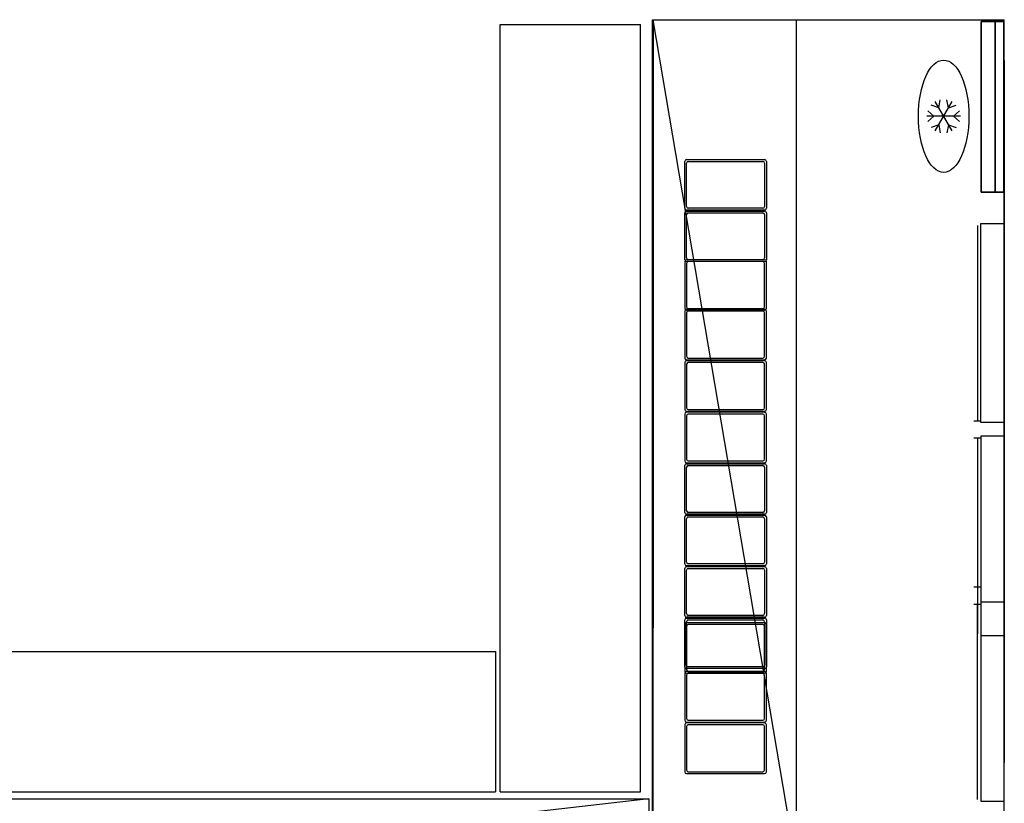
# Model space of a CAD drawing. Header units: millimetres. Extents: x -11575 to 52845, y -36266 to 23021.
# Tile 158 of 184: x 47404 to 49512, y 13499 to 15177. Entities that reach past the tile are written whole.
import ezdxf

# ---------------------------------------------------------------- set-up
doc = ezdxf.new("R2010")
doc.units = ezdxf.units.MM
doc.header["$MEASUREMENT"] = 0
doc.layers.add('GREY SCALE', color=9, linetype='Continuous', true_color=0x808080)
doc.layers.add('GREYSCALE', color=9, linetype='Continuous', lineweight=0, true_color=0x808080)

# ---------------------------------------------------------------- blocks, each defined once
blk = doc.blocks.new('FLOOR PLAN')
at = {"layer": 'GREYSCALE', "color": 0, "lineweight": -2}
for p, q in [((18432.6, 13523.6, 4524.1), (18432.6, 15166.8, 4524.1)), ((18432.6, 15166.8, 4524.1), (18733.3, 15166.8, 4524.1)), ((18733.3, 13523.6, 4524.1), (18733.3, 15166.8, 4524.1)), ((18758.8, 13373.1), (18758.8, 15177.4)), ((18758.8, 15177.4), (19510.7, 15177.4)), ((18760.3, 15177.4), (18760.3, 13875.4)), ((19066.1, 13373.1), (18760.3, 15177.4)), ((18760.3, 13373.1), (18760.3, 15177.4)), ((19066.1, 15177.4), (19066.1, 13373.1)), ((19510.7, 15177.4), (19510.7, 13373.1)), ((19512.1, 15090.3), (19512.1, 13586.7)), ((18827.7, 14773.5), (18827.7, 14874.1)), ((18827.7, 14773.5), (18827.7, 14874.1)), ((18831.5, 14877.9), (18998.8, 14877.9)), ((18831.5, 14877.9), (18998.8, 14877.9)), ((18831.5, 14777.3), (18831.5, 14870.2)), ((18831.5, 14777.3), (18831.5, 14870.2)), ((18835.3, 14874.1), (18994.9, 14874.1)), ((18835.3, 14874.1), (18994.9, 14874.1)), ((18998.8, 14870.2), (18998.8, 14777.3)), ((18998.8, 14870.2), (18998.8, 14777.3)), ((19002.6, 14874.1), (19002.6, 14773.5)), ((19002.6, 14874.1), (19002.6, 14773.5)), ((18827.7, 14663.3), (18827.7, 14763.8)), ((18827.7, 14663.3), (18827.7, 14763.8)), ((18998.8, 14769.7), (18831.5, 14769.7)), ((18998.8, 14769.7), (18831.5, 14769.7)), ((18831.5, 14767.7), (18998.8, 14767.7)), ((18831.5, 14767.7), (18998.8, 14767.7)), ((18831.5, 14667.1), (18831.5, 14760)), ((18831.5, 14667.1), (18831.5, 14760)), ((18994.9, 14773.5), (18835.3, 14773.5)), ((18994.9, 14773.5), (18835.3, 14773.5)), ((18835.3, 14763.8), (18994.9, 14763.8)), ((18835.3, 14763.8), (18994.9, 14763.8)), ((18998.8, 14760), (18998.8, 14667.1)), ((18998.8, 14760), (18998.8, 14667.1)), ((19002.6, 14763.8), (19002.6, 14663.3)), ((19002.6, 14763.8), (19002.6, 14663.3)), ((19461.9, 14314.7), (19461.9, 14740.7)), ((19461.9, 14740.7), (19512.1, 14740.7)), ((19512.1, 14740.7), (19512.1, 14314.7)), ((19454.4, 14737), (19454.4, 14318.4)), ((18827.7, 14659.5), (18827.7, 14558.9)), ((18827.7, 14659.5), (18827.7, 14558.9)), ((18998.8, 14663.3), (18831.5, 14663.3)), ((18998.8, 14663.3), (18831.5, 14663.3)), ((18998.8, 14659.5), (18831.5, 14659.5)), ((18998.8, 14659.5), (18831.5, 14659.5)), ((18831.5, 14655.6), (18831.5, 14562.7)), ((18831.5, 14655.6), (18831.5, 14562.7)), ((18994.9, 14663.3), (18835.3, 14663.3)), ((18994.9, 14663.3), (18835.3, 14663.3)), ((18994.9, 14659.5), (18835.3, 14659.5)), ((18994.9, 14659.5), (18835.3, 14659.5)), ((18998.8, 14562.7), (18998.8, 14655.6)), ((18998.8, 14562.7), (18998.8, 14655.6)), ((19002.6, 14558.9), (19002.6, 14659.5)), ((19002.6, 14558.9), (19002.6, 14659.5)), ((18827.7, 14553.4), (18827.7, 14452.8)), ((18827.7, 14553.4), (18827.7, 14452.8)), ((18998.8, 14557.2), (18831.5, 14557.2)), ((18998.8, 14557.2), (18831.5, 14557.2)), ((18831.5, 14555.1), (18998.8, 14555.1)), ((18831.5, 14555.1), (18998.8, 14555.1)), ((18831.5, 14549.6), (18831.5, 14456.6)), ((18831.5, 14549.6), (18831.5, 14456.6)), ((18835.3, 14558.9), (18994.9, 14558.9)), ((18835.3, 14558.9), (18994.9, 14558.9)), ((18994.9, 14553.4), (18835.3, 14553.4)), ((18994.9, 14553.4), (18835.3, 14553.4)), ((18998.8, 14456.6), (18998.8, 14549.6)), ((18998.8, 14456.6), (18998.8, 14549.6)), ((19002.6, 14452.8), (19002.6, 14553.4)), ((19002.6, 14452.8), (19002.6, 14553.4)), ((18831.5, 14449), (18998.8, 14449)), ((18831.5, 14449), (18998.8, 14449)), ((18998.8, 14447), (18831.5, 14447)), ((18998.8, 14447), (18831.5, 14447)), ((18835.3, 14452.8), (18994.9, 14452.8)), ((18835.3, 14452.8), (18994.9, 14452.8)), ((18827.7, 14443.2), (18827.7, 14342.6)), ((18827.7, 14443.2), (18827.7, 14342.6)), ((18831.5, 14439.4), (18831.5, 14346.4)), ((18831.5, 14439.4), (18831.5, 14346.4)), ((18994.9, 14443.2), (18835.3, 14443.2)), ((18994.9, 14443.2), (18835.3, 14443.2)), ((18998.8, 14346.4), (18998.8, 14439.4)), ((18998.8, 14346.4), (18998.8, 14439.4)), ((19002.6, 14342.6), (19002.6, 14443.2)), ((19002.6, 14342.6), (19002.6, 14443.2)), ((18831.5, 14338.8), (18998.8, 14338.8)), ((18831.5, 14338.8), (18998.8, 14338.8)), ((18835.3, 14342.6), (18994.9, 14342.6)), ((18835.3, 14342.6), (18994.9, 14342.6)), ((18827.7, 14333), (18827.7, 14232.4)), ((18827.7, 14333), (18827.7, 14232.4)), ((18998.8, 14336.8), (18831.5, 14336.8)), ((18998.8, 14336.8), (18831.5, 14336.8)), ((18831.5, 14329.1), (18831.5, 14236.2)), ((18831.5, 14329.1), (18831.5, 14236.2)), ((18994.9, 14333), (18835.3, 14333)), ((18994.9, 14333), (18835.3, 14333)), ((18998.8, 14236.2), (18998.8, 14329.1)), ((18998.8, 14236.2), (18998.8, 14329.1)), ((19002.6, 14232.4), (19002.6, 14333)), ((19002.6, 14232.4), (19002.6, 14333)), ((19446.9, 14318.4), (19461.9, 14318.4)), ((19512.1, 14314.7), (19461.9, 14314.7)), ((19446.9, 14281.9), (19461.9, 14281.9)), ((19454.4, 14281.9), (19454.4, 13862.3)), ((19461.9, 14285.6), (19461.9, 13858.6)), ((19512.1, 14285.6), (19461.9, 14285.6)), ((19512.1, 13858.6), (19512.1, 14285.6)), ((18827.7, 14122.2), (18827.7, 14222.7)), ((18827.7, 14122.2), (18827.7, 14222.7)), ((18831.5, 14228.6), (18998.8, 14228.6)), ((18831.5, 14228.6), (18998.8, 14228.6)), ((18831.5, 14226.6), (18998.8, 14226.6)), ((18831.5, 14226.6), (18998.8, 14226.6)), ((18831.5, 14126), (18831.5, 14218.9)), ((18831.5, 14126), (18831.5, 14218.9)), ((18835.3, 14232.4), (18994.9, 14232.4)), ((18835.3, 14232.4), (18994.9, 14232.4)), ((18835.3, 14222.7), (18994.9, 14222.7)), ((18835.3, 14222.7), (18994.9, 14222.7)), ((18998.8, 14218.9), (18998.8, 14126)), ((18998.8, 14218.9), (18998.8, 14126)), ((19002.6, 14222.7), (19002.6, 14122.2)), ((19002.6, 14222.7), (19002.6, 14122.2)), ((18827.7, 14012), (18827.7, 14112.5)), ((18827.7, 14012), (18827.7, 14112.5)), ((18998.8, 14118.3), (18831.5, 14118.3)), ((18998.8, 14118.3), (18831.5, 14118.3)), ((18831.5, 14116.3), (18998.8, 14116.3)), ((18831.5, 14116.3), (18998.8, 14116.3)), ((18831.5, 14015.8), (18831.5, 14108.7)), ((18831.5, 14015.8), (18831.5, 14108.7)), ((18994.9, 14122.2), (18835.3, 14122.2)), ((18994.9, 14122.2), (18835.3, 14122.2)), ((18835.3, 14112.5), (18994.9, 14112.5)), ((18835.3, 14112.5), (18994.9, 14112.5)), ((18998.8, 14108.7), (18998.8, 14015.8)), ((18998.8, 14108.7), (18998.8, 14015.8)), ((19002.6, 14112.5), (19002.6, 14012)), ((19002.6, 14112.5), (19002.6, 14012)), ((18827.7, 13901.7), (18827.7, 14002.3)), ((18827.7, 13901.7), (18827.7, 14002.3)), ((18998.8, 14008.1), (18831.5, 14008.1)), ((18998.8, 14008.1), (18831.5, 14008.1)), ((18831.5, 14006.1), (18998.8, 14006.1)), ((18831.5, 14006.1), (18998.8, 14006.1)), ((18994.9, 14012), (18835.3, 14012)), ((18994.9, 14012), (18835.3, 14012)), ((18835.3, 14002.3), (18994.9, 14002.3)), ((18835.3, 14002.3), (18994.9, 14002.3)), ((19002.6, 14002.3), (19002.6, 13901.7)), ((19002.6, 14002.3), (19002.6, 13901.7)), ((18831.5, 13905.6), (18831.5, 13998.5)), ((18831.5, 13905.6), (18831.5, 13998.5)), ((18998.8, 13998.5), (18998.8, 13905.6)), ((18998.8, 13998.5), (18998.8, 13905.6)), ((19446.9, 13962.6), (19461.9, 13962.6)), ((19446.9, 13926.1), (19461.9, 13926.1)), ((19454.4, 13507.5), (19454.4, 13926.1)), ((19461.9, 13929.8), (19461.9, 13503.8)), ((19512.1, 13929.8), (19461.9, 13929.8)), ((19512.1, 13503.8), (19512.1, 13929.8)), ((18998.8, 13897.9), (18831.5, 13897.9)), ((18998.8, 13897.9), (18831.5, 13897.9)), ((18831.5, 13895.9), (18998.8, 13895.9)), ((18831.5, 13895.9), (18998.8, 13895.9)), ((18994.9, 13901.7), (18835.3, 13901.7)), ((18994.9, 13901.7), (18835.3, 13901.7)), ((18827.7, 13791.5), (18827.7, 13892.1)), ((18827.7, 13791.5), (18827.7, 13892.1)), ((18827.7, 13882.1), (18827.7, 13781.5)), ((18827.7, 13882.1), (18827.7, 13781.5)), ((18831.5, 13795.3), (18831.5, 13888.3)), ((18831.5, 13795.3), (18831.5, 13888.3)), ((18998.8, 13885.9), (18831.5, 13885.9)), ((18998.8, 13885.9), (18831.5, 13885.9)), ((18831.5, 13878.3), (18831.5, 13785.4)), ((18831.5, 13878.3), (18831.5, 13785.4)), ((18835.3, 13892.1), (18994.9, 13892.1)), ((18835.3, 13892.1), (18994.9, 13892.1)), ((18994.9, 13882.1), (18835.3, 13882.1)), ((18994.9, 13882.1), (18835.3, 13882.1)), ((18998.8, 13888.3), (18998.8, 13795.3)), ((18998.8, 13888.3), (18998.8, 13795.3)), ((18998.8, 13785.4), (18998.8, 13878.3)), ((18998.8, 13785.4), (18998.8, 13878.3)), ((19002.6, 13892.1), (19002.6, 13791.5)), ((19002.6, 13892.1), (19002.6, 13791.5)), ((19002.6, 13781.5), (19002.6, 13882.1)), ((19002.6, 13781.5), (19002.6, 13882.1)), ((19461.9, 13858.6), (19512.1, 13858.6)), ((16947.6, 13824.3, 4524.1), (18422.5, 13824.3, 4524.1)), ((18422.5, 13824.3, 4524.1), (18422.5, 13523.6, 4524.1)), ((18994.9, 13791.5), (18835.3, 13791.5)), ((18994.9, 13791.5), (18835.3, 13791.5)), ((18827.7, 13777.7), (18827.7, 13677.2)), ((18827.7, 13777.7), (18827.7, 13677.2)), ((18998.8, 13787.7), (18831.5, 13787.7)), ((18998.8, 13787.7), (18831.5, 13787.7)), ((18998.8, 13781.5), (18831.5, 13781.5)), ((18998.8, 13781.5), (18831.5, 13781.5)), ((18831.5, 13777.7), (18998.8, 13777.7)), ((18831.5, 13777.7), (18998.8, 13777.7)), ((18831.5, 13773.9), (18831.5, 13681)), ((18831.5, 13773.9), (18831.5, 13681)), ((18835.3, 13781.5), (18994.9, 13781.5)), ((18835.3, 13781.5), (18994.9, 13781.5)), ((18994.9, 13777.7), (18835.3, 13777.7)), ((18994.9, 13777.7), (18835.3, 13777.7)), ((18998.8, 13681), (18998.8, 13773.9)), ((18998.8, 13681), (18998.8, 13773.9)), ((19002.6, 13677.2), (19002.6, 13777.7)), ((19002.6, 13677.2), (19002.6, 13777.7)), ((18827.7, 13667.5), (18827.7, 13566.9)), ((18827.7, 13667.5), (18827.7, 13566.9)), ((18831.5, 13673.3), (18998.8, 13673.3)), ((18831.5, 13673.3), (18998.8, 13673.3)), ((18998.8, 13671.3), (18831.5, 13671.3)), ((18998.8, 13671.3), (18831.5, 13671.3)), ((18831.5, 13663.7), (18831.5, 13570.8)), ((18831.5, 13663.7), (18831.5, 13570.8)), ((18835.3, 13677.2), (18994.9, 13677.2)), ((18835.3, 13677.2), (18994.9, 13677.2)), ((18994.9, 13667.5), (18835.3, 13667.5)), ((18994.9, 13667.5), (18835.3, 13667.5)), ((18998.8, 13570.8), (18998.8, 13663.7)), ((18998.8, 13570.8), (18998.8, 13663.7)), ((19002.6, 13566.9), (19002.6, 13667.5)), ((19002.6, 13566.9), (19002.6, 13667.5)), ((18831.5, 13563.1), (18998.8, 13563.1)), ((18831.5, 13563.1), (18998.8, 13563.1)), ((18835.3, 13566.9), (18994.9, 13566.9)), ((18835.3, 13566.9), (18994.9, 13566.9)), ((16947.6, 13523.6, 4524.1), (18422.5, 13523.6, 4524.1)), ((18432.6, 13523.6, 4524.1), (18733.3, 13523.6, 4524.1)), ((16946.6, 13508.8), (18750.9, 13508.8)), ((18750.9, 13508.8), (16946.6, 13303.3)), ((18750.9, 13508.8), (18750.9, 12858.8)), ((19461.9, 13503.8), (19512.1, 13503.8))]:
    blk.add_line(p, q, dxfattribs=at)
at = {"layer": 'GREYSCALE', "color": 0, "lineweight": -2, "ltscale": 700}
for p, q in [((19371.6, 14988.9, -661.6), (19355.1, 14994.6, -661.6)), ((19371.6, 14988.9, -661.6), (19355.1, 14994.6, -661.6)), ((19400.2, 14939.5, -661.6), (19364.1, 15002, -661.6)), ((19364.1, 14939.5, -661.6), (19400.2, 15002, -661.6)), ((19400.2, 14939.5, -661.6), (19364.1, 15002, -661.6)), ((19364.1, 14939.5, -661.6), (19400.2, 15002, -661.6)), ((19371.6, 14988.9, -661.6), (19375, 15006.1, -661.6)), ((19371.6, 14988.9, -661.6), (19375, 15006.1, -661.6)), ((19392.7, 14988.9, -661.6), (19389.3, 15006.1, -661.6)), ((19392.7, 14988.9, -661.6), (19389.3, 15006.1, -661.6)), ((19392.7, 14988.9, -661.6), (19409.2, 14994.6, -661.6)), ((19392.7, 14988.9, -661.6), (19409.2, 14994.6, -661.6)), ((19361.1, 14970.7, -661.6), (19348, 14982.2, -661.6)), ((19361.1, 14970.7, -661.6), (19348, 14982.2, -661.6)), ((19403.2, 14970.7, -661.6), (19416.4, 14982.2, -661.6)), ((19403.2, 14970.7, -661.6), (19416.4, 14982.2, -661.6)), ((19418.3, 14970.7, -661.6), (19346.1, 14970.7, -661.6)), ((19418.3, 14970.7, -661.6), (19346.1, 14970.7, -661.6)), ((19361.1, 14970.7, -661.6), (19348, 14959.2, -661.6)), ((19361.1, 14970.7, -661.6), (19348, 14959.2, -661.6)), ((19371.6, 14952.5, -661.6), (19355.1, 14946.8, -661.6)), ((19371.6, 14952.5, -661.6), (19355.1, 14946.8, -661.6)), ((19371.6, 14952.5, -661.6), (19375, 14935.3, -661.6)), ((19371.6, 14952.5, -661.6), (19375, 14935.3, -661.6)), ((19392.7, 14952.5, -661.6), (19389.3, 14935.3, -661.6)), ((19392.7, 14952.5, -661.6), (19389.3, 14935.3, -661.6)), ((19392.7, 14952.5, -661.6), (19409.2, 14946.8, -661.6)), ((19392.7, 14952.5, -661.6), (19409.2, 14946.8, -661.6)), ((19403.2, 14970.7, -661.6), (19416.4, 14959.2, -661.6)), ((19403.2, 14970.7, -661.6), (19416.4, 14959.2, -661.6))]:
    blk.add_line(p, q, dxfattribs=at)
at = {"layer": 'GREYSCALE', "color": 0, "lineweight": -2}
for centre, start, end in [((18831.5, 14874.1), 90, 180), ((18831.5, 14874.1), 90, 180), ((18835.3, 14870.2), 90, 180), ((18835.3, 14870.2), 90, 180), ((18994.9, 14870.2), 360, 90), ((18994.9, 14870.2), 360, 90), ((18998.8, 14874.1), 360, 90), ((18998.8, 14874.1), 360, 90), ((18831.5, 14773.5), 180, 270), ((18831.5, 14773.5), 180, 270), ((18831.5, 14763.8), 90, 180), ((18831.5, 14763.8), 90, 180), ((18835.3, 14777.3), 180, 270), ((18835.3, 14777.3), 180, 270), ((18835.3, 14760), 90, 180), ((18835.3, 14760), 90, 180), ((18994.9, 14777.3), 270, 360), ((18994.9, 14777.3), 270, 360), ((18994.9, 14760), 360, 90), ((18994.9, 14760), 360, 90), ((18998.8, 14773.5), 270, 360), ((18998.8, 14773.5), 270, 360), ((18998.8, 14763.8), 360, 90), ((18998.8, 14763.8), 360, 90), ((18831.5, 14663.3), 180, 270), ((18831.5, 14663.3), 180, 270), ((18831.5, 14659.5), 90, 180), ((18831.5, 14659.5), 90, 180), ((18835.3, 14667.1), 180, 270), ((18835.3, 14667.1), 180, 270), ((18835.3, 14655.6), 90, 180), ((18835.3, 14655.6), 90, 180), ((18994.9, 14667.1), 270, 360), ((18994.9, 14667.1), 270, 360), ((18994.9, 14655.6), 0, 90), ((18994.9, 14655.6), 0, 90), ((18998.8, 14663.3), 270, 360), ((18998.8, 14663.3), 270, 360), ((18998.8, 14659.5), 0, 90), ((18998.8, 14659.5), 0, 90), ((18831.5, 14558.9), 180, 270), ((18831.5, 14558.9), 180, 270), ((18831.5, 14553.4), 90, 180), ((18831.5, 14553.4), 90, 180), ((18835.3, 14562.7), 180, 270), ((18835.3, 14562.7), 180, 270), ((18835.3, 14549.6), 90, 180), ((18835.3, 14549.6), 90, 180), ((18994.9, 14562.7), 270, 0), ((18994.9, 14562.7), 270, 0), ((18994.9, 14549.6), 0, 90), ((18994.9, 14549.6), 0, 90), ((18998.8, 14558.9), 270, 0), ((18998.8, 14558.9), 270, 0), ((18998.8, 14553.4), 0, 90), ((18998.8, 14553.4), 0, 90), ((18831.5, 14452.8), 180, 270), ((18831.5, 14452.8), 180, 270), ((18831.5, 14443.2), 90, 180), ((18831.5, 14443.2), 90, 180), ((18835.3, 14456.6), 180, 270), ((18835.3, 14456.6), 180, 270), ((18994.9, 14456.6), 270, 0), ((18994.9, 14456.6), 270, 0), ((18998.8, 14452.8), 270, 0), ((18998.8, 14452.8), 270, 0), ((18998.8, 14443.2), 0, 90), ((18998.8, 14443.2), 0, 90), ((18835.3, 14439.4), 90, 180), ((18835.3, 14439.4), 90, 180), ((18994.9, 14439.4), 0, 90), ((18994.9, 14439.4), 0, 90), ((18831.5, 14342.6), 180, 270), ((18831.5, 14342.6), 180, 270), ((18835.3, 14346.4), 180, 270), ((18835.3, 14346.4), 180, 270), ((18994.9, 14346.4), 270, 0), ((18994.9, 14346.4), 270, 0), ((18998.8, 14342.6), 270, 0), ((18998.8, 14342.6), 270, 0), ((18831.5, 14333), 90, 180), ((18831.5, 14333), 90, 180), ((18835.3, 14329.1), 90, 180), ((18835.3, 14329.1), 90, 180), ((18994.9, 14329.1), 0, 90), ((18994.9, 14329.1), 0, 90), ((18998.8, 14333), 360, 90), ((18998.8, 14333), 360, 90), ((18835.3, 14236.2), 180, 270), ((18835.3, 14236.2), 180, 270), ((18994.9, 14236.2), 270, 360), ((18994.9, 14236.2), 270, 360), ((18831.5, 14232.4), 180, 270), ((18831.5, 14232.4), 180, 270), ((18831.5, 14222.7), 90, 180), ((18831.5, 14222.7), 90, 180), ((18835.3, 14218.9), 90, 180), ((18835.3, 14218.9), 90, 180), ((18994.9, 14218.9), 0, 90), ((18994.9, 14218.9), 0, 90), ((18998.8, 14232.4), 270, 0), ((18998.8, 14232.4), 270, 0), ((18998.8, 14222.7), 360, 90), ((18998.8, 14222.7), 360, 90), ((18831.5, 14122.2), 180, 270), ((18831.5, 14122.2), 180, 270), ((18831.5, 14112.5), 90, 180), ((18831.5, 14112.5), 90, 180), ((18835.3, 14126), 180, 270), ((18835.3, 14126), 180, 270), ((18835.3, 14108.7), 90, 180), ((18835.3, 14108.7), 90, 180), ((18994.9, 14126), 270, 360), ((18994.9, 14126), 270, 360), ((18994.9, 14108.7), 0, 90), ((18994.9, 14108.7), 0, 90), ((18998.8, 14122.2), 270, 0), ((18998.8, 14122.2), 270, 0), ((18998.8, 14112.5), 360, 90), ((18998.8, 14112.5), 360, 90), ((18831.5, 14012), 180, 270), ((18831.5, 14012), 180, 270), ((18831.5, 14002.3), 90, 180), ((18831.5, 14002.3), 90, 180), ((18835.3, 14015.8), 180, 270), ((18835.3, 14015.8), 180, 270), ((18835.3, 13998.5), 90, 180), ((18835.3, 13998.5), 90, 180), ((18994.9, 14015.8), 270, 360), ((18994.9, 14015.8), 270, 360), ((18994.9, 13998.5), 360, 90), ((18994.9, 13998.5), 360, 90), ((18998.8, 14012), 270, 0), ((18998.8, 14012), 270, 0), ((18998.8, 14002.3), 360, 90), ((18998.8, 14002.3), 360, 90), ((18831.5, 13901.7), 180, 270), ((18831.5, 13901.7), 180, 270), ((18831.5, 13892.1), 90, 180), ((18831.5, 13892.1), 90, 180), ((18835.3, 13905.6), 180, 270), ((18835.3, 13905.6), 180, 270), ((18994.9, 13905.6), 270, 360), ((18994.9, 13905.6), 270, 360), ((18998.8, 13901.7), 270, 360), ((18998.8, 13901.7), 270, 360), ((18998.8, 13892.1), 360, 90), ((18998.8, 13892.1), 360, 90), ((18831.5, 13882.1), 90, 180), ((18831.5, 13882.1), 90, 180), ((18835.3, 13888.3), 90, 180), ((18835.3, 13888.3), 90, 180), ((18835.3, 13878.3), 90, 180), ((18835.3, 13878.3), 90, 180), ((18994.9, 13888.3), 0, 90), ((18994.9, 13888.3), 0, 90), ((18994.9, 13878.3), 0, 90), ((18994.9, 13878.3), 0, 90), ((18998.8, 13882.1), 0, 90), ((18998.8, 13882.1), 0, 90), ((18831.5, 13791.5), 180, 270), ((18831.5, 13791.5), 180, 270), ((18835.3, 13795.3), 180, 270), ((18835.3, 13795.3), 180, 270), ((18994.9, 13795.3), 270, 360), ((18994.9, 13795.3), 270, 360), ((18998.8, 13791.5), 270, 0), ((18998.8, 13791.5), 270, 0), ((18831.5, 13781.5), 180, 270), ((18831.5, 13777.7), 90, 180), ((18831.5, 13781.5), 180, 270), ((18831.5, 13777.7), 90, 180), ((18835.3, 13785.4), 180, 270), ((18835.3, 13785.4), 180, 270), ((18835.3, 13773.9), 90, 180), ((18835.3, 13773.9), 90, 180), ((18994.9, 13785.4), 270, 0), ((18994.9, 13785.4), 270, 0), ((18994.9, 13773.9), 0, 90), ((18994.9, 13773.9), 0, 90), ((18998.8, 13781.5), 270, 0), ((18998.8, 13777.7), 360, 90), ((18998.8, 13781.5), 270, 0), ((18998.8, 13777.7), 360, 90), ((18831.5, 13677.2), 180, 270), ((18831.5, 13677.2), 180, 270), ((18831.5, 13667.5), 90, 180), ((18831.5, 13667.5), 90, 180), ((18835.3, 13681), 180, 270), ((18835.3, 13681), 180, 270), ((18835.3, 13663.7), 90, 180), ((18835.3, 13663.7), 90, 180), ((18994.9, 13681), 270, 0), ((18994.9, 13681), 270, 0), ((18994.9, 13663.7), 0, 90), ((18994.9, 13663.7), 0, 90), ((18998.8, 13677.2), 270, 0), ((18998.8, 13677.2), 270, 0), ((18998.8, 13667.5), 0, 90), ((18998.8, 13667.5), 0, 90), ((18831.5, 13566.9), 180, 270), ((18831.5, 13566.9), 180, 270), ((18835.3, 13570.8), 180, 270), ((18835.3, 13570.8), 180, 270), ((18994.9, 13570.8), 270, 0), ((18994.9, 13570.8), 270, 0), ((18998.8, 13566.9), 270, 0), ((18998.8, 13566.9), 270, 0)]:
    blk.add_arc(centre, 3.82, start, end, dxfattribs=at)
at = {"layer": 'GREYSCALE', "color": 0, "lineweight": -2, "ltscale": 700}
blk.add_ellipse((19382.2, 14970.7, -661.6), major_axis=(0, -120.3), ratio=0.45, dxfattribs=at)
blk.add_ellipse((19382.2, 14970.7, -661.6), major_axis=(0, -120.3), ratio=0.45, dxfattribs=at)
at = {"layer": 'GREYSCALE', "color": 0, "lineweight": -2}
for points in [[(19462.5, 14808.2, -10659.1), (19462.5, 14808.2, -10123.8), (19462.5, 15173.9, -10123.8), (19462.5, 15173.9, -10659.1)], [(19462.5, 14808.2, -10123.8), (19510.7, 14808.2, -10123.8), (19510.7, 15173.9, -10123.8), (19462.5, 15173.9, -10123.8)], [(19510.7, 14808.2, -10659.1), (19462.5, 14808.2, -10659.1), (19462.5, 15173.9, -10659.1), (19510.7, 15173.9, -10659.1)], [(19462.5, 14808.2, -10659.1), (19462.5, 14808.2, -10123.8), (19462.5, 15173.9, -10123.8), (19462.5, 15173.9, -10659.1)], [(19462.5, 14808.2, -10123.8), (19510.7, 14808.2, -10123.8), (19510.7, 15173.9, -10123.8), (19462.5, 15173.9, -10123.8)], [(19510.7, 14808.2, -10659.1), (19462.5, 14808.2, -10659.1), (19462.5, 15173.9, -10659.1), (19510.7, 15173.9, -10659.1)], [(19510.7, 15173.9, -10244.1), (19510.7, 14808.2, -10244.1), (19492.6, 14808.2, -10244.1), (19492.6, 15173.9, -10244.1)], [(19492.6, 14808.2, -10244.1), (19492.6, 14808.2, -10141.8), (19492.6, 15173.9, -10141.8), (19492.6, 15173.9, -10244.1)], [(19510.7, 14808.2, -10141.8), (19492.6, 14808.2, -10141.8), (19492.6, 15173.9, -10141.8), (19510.7, 15173.9, -10141.8)], [(19510.7, 15173.9, -10244.1), (19510.7, 14808.2, -10244.1), (19492.6, 14808.2, -10244.1), (19492.6, 15173.9, -10244.1)], [(19492.6, 14808.2, -10244.1), (19492.6, 14808.2, -10141.8), (19492.6, 15173.9, -10141.8), (19492.6, 15173.9, -10244.1)], [(19510.7, 14808.2, -10141.8), (19492.6, 14808.2, -10141.8), (19492.6, 15173.9, -10141.8), (19510.7, 15173.9, -10141.8)], [(19510.7, 14808.2, -10244.1), (19510.7, 14808.2, -10659.1), (19510.7, 15173.9, -10659.1), (19510.7, 15173.9, -10244.1)], [(19510.7, 15173.9, -10123.8), (19510.7, 14808.2, -10123.8), (19510.7, 14808.2, -10141.8), (19510.7, 15173.9, -10141.8)], [(19510.7, 14808.2, -10244.1), (19510.7, 14808.2, -10659.1), (19510.7, 15173.9, -10659.1), (19510.7, 15173.9, -10244.1)], [(19510.7, 15173.9, -10123.8), (19510.7, 14808.2, -10123.8), (19510.7, 14808.2, -10141.8), (19510.7, 15173.9, -10141.8)]]:
    blk.add_3dface(points, dxfattribs=at)
for points, invisible_edges in [([(19492.6, 15173.9, -10141.8), (19462.5, 15173.9, -10123.8), (19462.5, 15173.9, -10659.1), (19492.6, 15173.9, -10244.1)], 5), ([(19492.6, 15173.9, -10244.1), (19510.7, 15173.9, -10244.1), (19510.7, 15173.9, -10659.1), (19462.5, 15173.9, -10659.1)], 8), ([(19462.5, 15173.9, -10123.8), (19492.6, 15173.9, -10141.8), (19510.7, 15173.9, -10141.8), (19510.7, 15173.9, -10123.8)], 1), ([(19492.6, 15173.9, -10141.8), (19462.5, 15173.9, -10123.8), (19462.5, 15173.9, -10659.1), (19492.6, 15173.9, -10244.1)], 5), ([(19492.6, 15173.9, -10244.1), (19510.7, 15173.9, -10244.1), (19510.7, 15173.9, -10659.1), (19462.5, 15173.9, -10659.1)], 8), ([(19462.5, 15173.9, -10123.8), (19492.6, 15173.9, -10141.8), (19510.7, 15173.9, -10141.8), (19510.7, 15173.9, -10123.8)], 1), ([(19492.6, 14808.2, -10141.8), (19462.5, 14808.2, -10123.8), (19462.5, 14808.2, -10659.1), (19492.6, 14808.2, -10244.1)], 5), ([(19492.6, 14808.2, -10244.1), (19510.7, 14808.2, -10244.1), (19510.7, 14808.2, -10659.1), (19462.5, 14808.2, -10659.1)], 8), ([(19462.5, 14808.2, -10123.8), (19492.6, 14808.2, -10141.8), (19510.7, 14808.2, -10141.8), (19510.7, 14808.2, -10123.8)], 1), ([(19492.6, 14808.2, -10141.8), (19462.5, 14808.2, -10123.8), (19462.5, 14808.2, -10659.1), (19492.6, 14808.2, -10244.1)], 5), ([(19492.6, 14808.2, -10244.1), (19510.7, 14808.2, -10244.1), (19510.7, 14808.2, -10659.1), (19462.5, 14808.2, -10659.1)], 8), ([(19462.5, 14808.2, -10123.8), (19492.6, 14808.2, -10141.8), (19510.7, 14808.2, -10141.8), (19510.7, 14808.2, -10123.8)], 1)]:
    blk.add_3dface(points, dxfattribs=dict(at, invisible_edges=invisible_edges))

msp = doc.modelspace()

# ---------------------------------------------------------------- block references
at = {"layer": 'GREY SCALE'}
msp.add_blockref('FLOOR PLAN', (30000, 0), dxfattribs=at)

doc.saveas('drawing.dxf')
